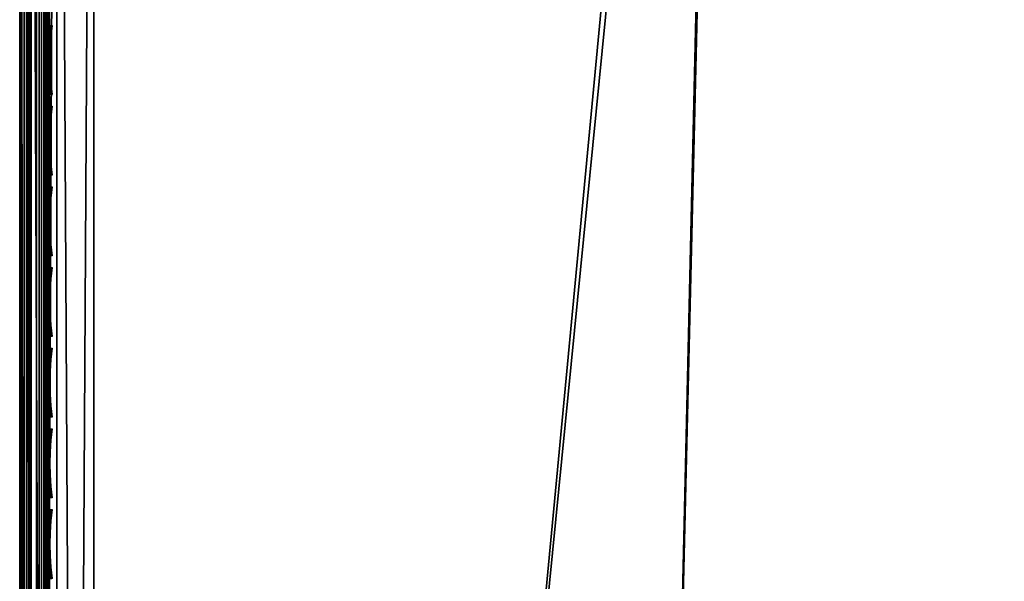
# Model space of a CAD drawing. Header units: inches. Extents: x 0 to 44.3, y -38.2 to 0.
# Tile 14 of 256: x 0 to 3.3, y -11.4 to -9.5. Entities that reach past the tile are written whole.
import ezdxf

# ---------------------------------------------------------------- set-up
doc = ezdxf.new("R2010")
doc.units = ezdxf.units.IN
doc.header["$LTSCALE"] = 0.03937
doc.header["$MEASUREMENT"] = 0
for name, color, linetype in [('A-FURN-3-ST', 151, 'Continuous'), ('A-FURN-3-ST-SEAM', 250, 'Continuous'), ('A-FURN-3-STITCH', 15, 'Continuous')]:
    doc.layers.add(name, color=color, linetype=linetype)

msp = doc.modelspace()

# ---------------------------------------------------------------- meshes
at = {"layer": 'A-FURN-3-ST'}
mesh = msp.add_polyface(dxfattribs=at)
corners = [(0.25, -5.4505, 18), (0.25, -26.9009, 18), (2.3672, -5.4989, 18), (0.125, -26.9009, 17.9665), (0.125, -5.4505, 17.9665), (0.0335, -26.9009, 17.875), (0.0335, -5.4505, 17.875), (0, -26.9009, 17.75), (0, -5.4505, 17.75), (0, -5.2847, 17.7337), (0.0063, -5.2739, 17.7882), (0.0733, -5.2502, 17.9071), (0.1042, -5.2451, 17.9328), (0.1735, -5.2383, 17.9671), (0.2502, -5.2359, 17.9788), (0.1736, -5.0342, 17.9052), (0.0063, -5.104, 17.7366), (0, -5.1253, 17.6853), (0.0734, -5.0576, 17.8487), (0.1043, -5.0476, 17.8729), (0, -27.5009, 5.25), (0, -4.8505, 5.25), (0.0335, -27.5009, 5.125), (0.0335, -4.8505, 5.125), (0.125, -27.5009, 5.0335), (0.125, -4.8505, 5.0335), (0.25, -27.5009, 5), (0.25, -4.8505, 5), (2.3784, -5.2145, 17.9625), (0.2504, -5.0296, 17.9162), (0, -4.6005, 16.9), (0, -27.7509, 16.9), (0, -4.9784, 17.6067), (0, -27.7509, 5.5), (0, -4.6005, 5.5), (2.3897, -4.8994, 5)]
mesh.append_faces([[corners[k] for k in face] for face in [(0, 1, 2), (1, 0, 3), (3, 0, 4), (3, 4, 5), (5, 4, 6), (5, 6, 7), (7, 6, 8), (9, 8, 10), (10, 8, 6), (10, 6, 11), (11, 6, 4), (11, 4, 12), (12, 4, 13), (14, 15, 13), (14, 13, 0), (0, 13, 4), (16, 17, 10), (10, 17, 9), (16, 10, 11, 18), (18, 11, 12, 19), (20, 21, 22), (22, 21, 23), (22, 23, 24), (24, 23, 25), (24, 25, 26), (26, 25, 27), (14, 28, 29), (14, 0, 2), (8, 30, 7), (7, 30, 31), (9, 17, 8), (8, 17, 32), (31, 30, 33), (33, 30, 34), (33, 34, 20), (20, 34, 21), (35, 26, 27)]])
mesh = msp.add_polyface(dxfattribs=at)
corners = [(6.711, -27.5344, 18), (14.9018, -7.4229, 18), (12.8471, -6.9097, 18), (5.1082, -27.2662, 18), (10.7749, -6.4728, 18), (8.6879, -6.1129, 18), (3.4949, -27.0709, 18), (6.5891, -5.8303, 18), (1.8744, -26.9491, 18), (4.4812, -5.6256, 18), (2.3672, -5.4989, 18), (0.25, -26.9009, 18), (13.0923, -5.8374, 5.5), (13.0839, -5.8745, 5.3087), (10.9729, -5.4295, 5.3087), (12.9806, -6.3247, 5), (10.8864, -5.8833, 5), (13.0234, -6.1382, 5.0381), (10.9223, -5.6953, 5.0381), (10.9527, -5.536, 5.1464), (13.0597, -5.9801, 5.1464), (8.7773, -5.5196, 5), (12.9107, -6.6322, 17.9625), (10.8281, -6.1931, 17.9625), (8.7307, -5.8314, 17.9625), (6.6214, -5.5475, 17.9625), (13.0842, -5.874, 17.1847), (13.0923, -5.8374, 16.9), (10.9732, -5.429, 17.1847), (13.0598, -5.9811, 17.45), (10.9528, -5.537, 17.45), (13.0208, -6.1515, 17.6778), (10.9203, -5.7087, 17.6778), (12.97, -6.3736, 17.8526), (10.8777, -5.9325, 17.8526), (8.7706, -5.5691, 17.8526), (15.057, -6.8433, 5), (6.6008, -28.1242, 5), (5.0253, -27.8604, 5), (3.4395, -27.6684, 5), (6.6562, -5.2341, 5), (1.8467, -27.5485, 5), (4.526, -5.0273, 5), (2.3897, -4.8994, 5), (0.25, -27.5009, 5)]
mesh.append_faces([[corners[k] for k in face] for face in [(0, 1, 2), (0, 2, 3), (3, 2, 4), (3, 4, 5), (3, 5, 6), (6, 5, 7), (6, 7, 8), (8, 7, 9), (8, 9, 10), (10, 11, 8), (12, 13, 14), (15, 16, 17), (17, 16, 18), (17, 18, 19, 20), (20, 19, 14, 13), (16, 21, 18), (2, 22, 4), (4, 22, 23), (4, 23, 5), (5, 23, 24), (5, 24, 7), (7, 24, 25), (26, 27, 28), (29, 26, 28, 30), (31, 29, 30, 32), (33, 31, 32, 34), (22, 33, 34, 23), (23, 34, 35, 24), (36, 37, 15), (15, 38, 16), (16, 38, 21), (21, 38, 39), (21, 39, 40), (40, 39, 41), (40, 41, 42), (42, 41, 43), (43, 41, 44)]])
at = {"layer": 'A-FURN-3-ST-SEAM'}
mesh = msp.add_polyface(dxfattribs=at)
corners = [(0.0567, -5.4592, 17.8505), (0.039, -5.4592, 17.8515), (0.039, -5.2858, 17.8354), (0.0567, -5.2859, 17.8344), (0.039, -5.109, 17.7847), (0.0567, -5.1094, 17.7838), (0.039, -4.9388, 17.6962), (0.0567, -4.9393, 17.6954), (0.0003, -4.9098, 17.7406), (0.0019, -4.9195, 17.7258), (0.0019, -5.096, 17.8176), (0.0003, -5.0895, 17.834), (0.0019, -5.2793, 17.8701), (0.0003, -5.2761, 17.8875), (0.0019, -5.4592, 17.8868), (0.0003, -5.4592, 17.9045), (0.0228, -5.4592, 17.8588), (0.0228, -5.2844, 17.8426), (0.0228, -5.1063, 17.7915), (0.0228, -4.9348, 17.7024), (0.0929, -5.4592, 17.9255), (0.1, -12.6094, 17.9), (0.1, -5.4592, 17.9), (0.0929, -5.2723, 17.9082), (0.1, -5.2771, 17.8831), (0.0929, -5.0818, 17.8536), (0.1, -5.0912, 17.8298), (0.0929, -4.8983, 17.7582), (0.0812, -4.8909, 17.7695), (0.0812, -5.0768, 17.8661), (0.0812, -5.2698, 17.9214), (0.0812, -5.4592, 17.939), (0.0655, -4.8865, 17.7763), (0.0655, -5.0738, 17.8737), (0.0655, -5.2683, 17.9294), (0.0655, -5.4592, 17.9472), (0.0051, -4.9004, 17.755), (0.0051, -5.0832, 17.85), (0.0051, -5.273, 17.9044), (0.0051, -5.4592, 17.9217), (0.0872, -4.93, 17.7097), (0.0965, -4.9217, 17.7223), (0.0965, -5.0976, 17.8137), (0.0872, -5.1031, 17.7996), (0.0965, -5.2801, 17.866), (0.0872, -5.2828, 17.8512), (0.0965, -5.4592, 17.8826), (0.0872, -5.4592, 17.8675), (0.1, -4.9123, 17.7369), (0.0965, -12.6094, 17.8826), (0.0304, -12.6094, 17.9459), (0.0655, -12.6094, 17.9472), (0.0304, -5.4592, 17.9459), (0.0304, -5.2686, 17.9282), (0.0304, -5.0743, 17.8725), (0.0304, -4.8872, 17.7752), (0.0155, -12.6094, 17.9362), (0.0155, -5.4592, 17.9362), (0.0155, -5.2703, 17.9187), (0.0155, -5.0779, 17.8635), (0.0155, -4.8925, 17.7671), (0.0051, -12.6094, 17.9217), (0.0228, -12.6094, 17.8588), (0.0019, -12.6094, 17.8868), (0.0734, -12.6094, 17.8563), (0.0567, -12.6094, 17.8505), (0.0734, -5.4592, 17.8563), (0.0734, -5.2849, 17.8401), (0.0734, -5.1073, 17.7891), (0.0734, -4.9362, 17.7002), (0.0872, -12.6094, 17.8675)]
mesh.append_faces([[corners[k] for k in face] for face in [(0, 1, 2, 3), (3, 2, 4, 5), (5, 4, 6, 7), (8, 9, 10, 11), (11, 10, 12, 13), (13, 12, 14, 15), (1, 16, 17, 2), (2, 17, 18, 4), (4, 18, 19, 6), (20, 21, 22), (20, 22, 23), (23, 22, 24), (23, 24, 25), (25, 24, 26), (25, 26, 27), (27, 28, 29, 25), (25, 29, 30, 23), (23, 30, 31, 20), (28, 32, 33, 29), (29, 33, 34, 30), (30, 34, 35, 31), (36, 8, 11, 37), (37, 11, 13, 38), (38, 13, 15, 39), (40, 41, 42, 43), (43, 42, 44, 45), (45, 44, 46, 47), (41, 48, 42), (42, 48, 26), (42, 26, 44), (44, 26, 24), (44, 24, 46), (46, 24, 22), (46, 22, 49), (50, 51, 35, 52), (52, 35, 34, 53), (53, 34, 33, 54), (54, 33, 32, 55), (56, 50, 52, 57), (57, 52, 53, 58), (58, 53, 54, 59), (59, 54, 55, 60), (61, 56, 57, 39), (39, 57, 58, 38), (38, 58, 59, 37), (37, 59, 60, 36), (62, 63, 14, 16), (16, 14, 12, 17), (17, 12, 10, 18), (18, 10, 9, 19), (64, 65, 0, 66), (66, 0, 3, 67), (67, 3, 5, 68), (68, 5, 7, 69), (70, 64, 66, 47), (47, 66, 67, 45), (45, 67, 68, 43), (43, 68, 69, 40)]])
mesh = msp.add_polyface(dxfattribs=at)
corners = [(0.0567, -27.0937, 17.8324), (0.039, -27.0939, 17.8334), (0.039, -26.91, 17.8515), (0.0567, -26.91, 17.8505), (0.039, -19.7597, 17.8515), (0.0567, -19.7597, 17.8505), (0.039, -12.6094, 17.8515), (0.0567, -12.6094, 17.8505), (0.039, -5.4592, 17.8515), (0.0567, -5.4592, 17.8505), (0.0003, -5.4592, 17.9045), (0.0019, -5.4592, 17.8868), (0.0019, -12.6094, 17.8868), (0.0003, -12.6094, 17.9045), (0.0019, -19.7597, 17.8868), (0.0003, -19.7597, 17.9045), (0.0019, -26.91, 17.8868), (0.0003, -26.91, 17.9045), (0.0019, -27.1007, 17.868), (0.0003, -27.1041, 17.8854), (0.0228, -27.0953, 17.8406), (0.0228, -26.91, 17.8588), (0.0228, -19.7597, 17.8588), (0.0228, -12.6094, 17.8588), (0.0228, -5.4592, 17.8588), (0.1, -26.91, 17.9), (0.0929, -26.91, 17.9255), (0.1, -27.0951, 17.8825), (0.0929, -19.7597, 17.9255), (0.1, -19.7597, 17.9), (0.0929, -12.6094, 17.9255), (0.1, -12.6094, 17.9), (0.0929, -5.4592, 17.9255), (0.0812, -5.4592, 17.939), (0.0812, -12.6094, 17.939), (0.0812, -19.7597, 17.939), (0.0812, -26.91, 17.939), (0.0812, -27.1108, 17.9192), (0.0929, -27.1082, 17.906), (0.0655, -5.4592, 17.9472), (0.0655, -12.6094, 17.9472), (0.0655, -19.7597, 17.9472), (0.0655, -26.91, 17.9472), (0.0655, -27.1123, 17.9272), (0.0051, -5.4592, 17.9217), (0.0051, -12.6094, 17.9217), (0.0051, -19.7597, 17.9217), (0.0051, -26.91, 17.9217), (0.0051, -27.1074, 17.9022), (0.0872, -5.4592, 17.8675), (0.0965, -5.4592, 17.8826), (0.0965, -12.6094, 17.8826), (0.0872, -12.6094, 17.8675), (0.0965, -19.7597, 17.8826), (0.0872, -19.7597, 17.8675), (0.0965, -26.91, 17.8826), (0.0872, -26.91, 17.8675), (0.0965, -27.0999, 17.8639), (0.0872, -27.097, 17.8491), (0.1, -5.4592, 17.9), (0.0304, -27.1121, 17.9259), (0.0304, -26.91, 17.9459), (0.0304, -19.7597, 17.9459), (0.0304, -12.6094, 17.9459), (0.0155, -27.1102, 17.9164), (0.0155, -26.91, 17.9362), (0.0155, -19.7597, 17.9362), (0.0155, -12.6094, 17.9362), (0.0734, -27.0948, 17.8381), (0.0734, -26.91, 17.8563), (0.0734, -19.7597, 17.8563), (0.0734, -12.6094, 17.8563)]
mesh.append_faces([[corners[k] for k in face] for face in [(0, 1, 2, 3), (3, 2, 4, 5), (5, 4, 6, 7), (7, 6, 8, 9), (10, 11, 12, 13), (13, 12, 14, 15), (15, 14, 16, 17), (17, 16, 18, 19), (1, 20, 21, 2), (2, 21, 22, 4), (4, 22, 23, 6), (6, 23, 24, 8), (25, 26, 27), (26, 25, 28), (28, 25, 29), (28, 29, 30), (30, 29, 31), (30, 31, 32), (32, 33, 34, 30), (30, 34, 35, 28), (28, 35, 36, 26), (26, 36, 37, 38), (33, 39, 40, 34), (34, 40, 41, 35), (35, 41, 42, 36), (36, 42, 43, 37), (44, 10, 13, 45), (45, 13, 15, 46), (46, 15, 17, 47), (47, 17, 19, 48), (49, 50, 51, 52), (52, 51, 53, 54), (54, 53, 55, 56), (56, 55, 57, 58), (51, 59, 31), (51, 31, 53), (53, 31, 29), (53, 29, 55), (55, 29, 25), (55, 25, 27), (60, 43, 42, 61), (61, 42, 41, 62), (62, 41, 40, 63), (64, 60, 61, 65), (65, 61, 62, 66), (66, 62, 63, 67), (48, 64, 65, 47), (47, 65, 66, 46), (46, 66, 67, 45), (20, 18, 16, 21), (21, 16, 14, 22), (22, 14, 12, 23), (68, 0, 3, 69), (69, 3, 5, 70), (70, 5, 7, 71), (58, 68, 69, 56), (56, 69, 70, 54), (54, 70, 71, 52)]])
at = {"layer": 'A-FURN-3-STITCH'}
mesh = msp.add_polyface(dxfattribs=at)
corners = [(0.1007, -9.7616, 17.9499), (0.0964, -9.7231, 17.9556), (0.096, -9.723, 17.9608), (0.1028, -9.7615, 17.9514), (0.0938, -9.6842, 17.9588), (0.0934, -9.6841, 17.964), (0.1003, -9.723, 17.9637), (0.1071, -9.7615, 17.9543), (0.0929, -9.6451, 17.9594), (0.0926, -9.645, 17.9646), (0.0977, -9.6841, 17.9669), (0.105, -9.723, 17.9615), (0.1093, -9.7615, 17.9558), (0.0938, -9.6061, 17.9575), (0.0934, -9.606, 17.9627), (0.0969, -9.645, 17.9675), (0.1024, -9.6841, 17.9646), (0.0964, -9.5673, 17.953), (0.096, -9.5672, 17.9582), (0.0977, -9.6059, 17.9656), (0.1016, -9.645, 17.9652), (0.1007, -9.5291, 17.9461), (0.1028, -9.5291, 17.9476), (0.1003, -9.5672, 17.9611), (0.1024, -9.606, 17.9633), (0.1071, -9.529, 17.9505), (0.105, -9.5672, 17.9589), (0.1093, -9.529, 17.9519)]
mesh.append_faces([[corners[k] for k in face] for face in [(0, 1, 2, 3), (1, 4, 5, 2), (3, 2, 6, 7), (4, 8, 9, 5), (2, 5, 10, 6), (7, 6, 11, 12), (8, 13, 14, 9), (5, 9, 15, 10), (6, 10, 16, 11), (13, 17, 18, 14), (9, 14, 19, 15), (10, 15, 20, 16), (17, 21, 22, 18), (14, 18, 23, 19), (15, 19, 24, 20), (18, 22, 25, 23), (19, 23, 26, 24), (23, 25, 27, 26)]])
mesh = msp.add_polyface(dxfattribs=at)
corners = [(0.1007, -10.0331, 17.9499), (0.0964, -9.9946, 17.9556), (0.096, -9.9945, 17.9608), (0.1028, -10.0331, 17.9514), (0.0938, -9.9557, 17.9588), (0.0934, -9.9557, 17.964), (0.1003, -9.9945, 17.9637), (0.1071, -10.033, 17.9543), (0.0929, -9.9167, 17.9594), (0.0926, -9.9166, 17.9646), (0.0977, -9.9556, 17.9669), (0.105, -9.9945, 17.9615), (0.1093, -10.033, 17.9558), (0.0938, -9.8776, 17.9575), (0.0934, -9.8775, 17.9627), (0.0969, -9.9165, 17.9675), (0.1024, -9.9556, 17.9646), (0.0964, -9.8388, 17.953), (0.096, -9.8388, 17.9582), (0.0977, -9.8775, 17.9656), (0.1016, -9.9166, 17.9652), (0.1007, -9.8006, 17.9461), (0.1028, -9.8006, 17.9476), (0.1003, -9.8387, 17.9611), (0.1024, -9.8775, 17.9633), (0.1071, -9.8005, 17.9505), (0.105, -9.8387, 17.9589), (0.1093, -9.8005, 17.9519)]
mesh.append_faces([[corners[k] for k in face] for face in [(0, 1, 2, 3), (1, 4, 5, 2), (3, 2, 6, 7), (4, 8, 9, 5), (2, 5, 10, 6), (7, 6, 11, 12), (8, 13, 14, 9), (5, 9, 15, 10), (6, 10, 16, 11), (13, 17, 18, 14), (9, 14, 19, 15), (10, 15, 20, 16), (17, 21, 22, 18), (14, 18, 23, 19), (15, 19, 24, 20), (18, 22, 25, 23), (19, 23, 26, 24), (23, 25, 27, 26)]])
mesh = msp.add_polyface(dxfattribs=at)
corners = [(0.1007, -10.3046, 17.9499), (0.0964, -10.2662, 17.9556), (0.096, -10.2661, 17.9608), (0.1028, -10.3046, 17.9514), (0.0938, -10.2273, 17.9588), (0.0934, -10.2272, 17.964), (0.1003, -10.266, 17.9637), (0.1071, -10.3045, 17.9543), (0.0929, -10.1882, 17.9594), (0.0926, -10.1881, 17.9646), (0.0977, -10.2271, 17.9669), (0.105, -10.2661, 17.9615), (0.1093, -10.3045, 17.9558), (0.0938, -10.1491, 17.9575), (0.0934, -10.1491, 17.9627), (0.0969, -10.188, 17.9675), (0.1024, -10.2272, 17.9646), (0.0964, -10.1104, 17.953), (0.096, -10.1103, 17.9582), (0.0977, -10.149, 17.9656), (0.1016, -10.1881, 17.9652), (0.1007, -10.0721, 17.9461), (0.1028, -10.0721, 17.9476), (0.1003, -10.1102, 17.9611), (0.1024, -10.149, 17.9633), (0.1071, -10.0721, 17.9505), (0.105, -10.1103, 17.9589), (0.1093, -10.072, 17.9519)]
mesh.append_faces([[corners[k] for k in face] for face in [(0, 1, 2, 3), (1, 4, 5, 2), (3, 2, 6, 7), (4, 8, 9, 5), (2, 5, 10, 6), (7, 6, 11, 12), (8, 13, 14, 9), (5, 9, 15, 10), (6, 10, 16, 11), (13, 17, 18, 14), (9, 14, 19, 15), (10, 15, 20, 16), (17, 21, 22, 18), (14, 18, 23, 19), (15, 19, 24, 20), (18, 22, 25, 23), (19, 23, 26, 24), (23, 25, 27, 26)]])
mesh = msp.add_polyface(dxfattribs=at)
corners = [(0.1007, -10.5761, 17.9499), (0.0964, -10.5377, 17.9556), (0.096, -10.5376, 17.9608), (0.1028, -10.5761, 17.9514), (0.0938, -10.4988, 17.9588), (0.0934, -10.4987, 17.964), (0.1003, -10.5376, 17.9637), (0.1071, -10.5761, 17.9543), (0.0929, -10.4597, 17.9594), (0.0926, -10.4596, 17.9646), (0.0977, -10.4987, 17.9669), (0.105, -10.5376, 17.9615), (0.1093, -10.576, 17.9558), (0.0938, -10.4207, 17.9575), (0.0934, -10.4206, 17.9627), (0.0969, -10.4596, 17.9675), (0.1024, -10.4987, 17.9646), (0.0964, -10.3819, 17.953), (0.096, -10.3818, 17.9582), (0.0977, -10.4205, 17.9656), (0.1016, -10.4596, 17.9652), (0.1007, -10.3437, 17.9461), (0.1028, -10.3436, 17.9476), (0.1003, -10.3818, 17.9611), (0.1024, -10.4206, 17.9633), (0.1071, -10.3436, 17.9505), (0.105, -10.3818, 17.9589), (0.1093, -10.3436, 17.9519)]
mesh.append_faces([[corners[k] for k in face] for face in [(0, 1, 2, 3), (1, 4, 5, 2), (3, 2, 6, 7), (4, 8, 9, 5), (2, 5, 10, 6), (7, 6, 11, 12), (8, 13, 14, 9), (5, 9, 15, 10), (6, 10, 16, 11), (13, 17, 18, 14), (9, 14, 19, 15), (10, 15, 20, 16), (17, 21, 22, 18), (14, 18, 23, 19), (15, 19, 24, 20), (18, 22, 25, 23), (19, 23, 26, 24), (23, 25, 27, 26)]])
mesh = msp.add_polyface(dxfattribs=at)
corners = [(0.1007, -10.8477, 17.9499), (0.0964, -10.8092, 17.9556), (0.096, -10.8091, 17.9608), (0.1028, -10.8476, 17.9514), (0.0938, -10.7703, 17.9588), (0.0934, -10.7702, 17.964), (0.1003, -10.8091, 17.9637), (0.1071, -10.8476, 17.9543), (0.0929, -10.7312, 17.9594), (0.0926, -10.7312, 17.9646), (0.0977, -10.7702, 17.9669), (0.105, -10.8091, 17.9615), (0.1093, -10.8476, 17.9558), (0.0938, -10.6922, 17.9575), (0.0934, -10.6921, 17.9627), (0.0969, -10.7311, 17.9675), (0.1024, -10.7702, 17.9646), (0.0964, -10.6534, 17.953), (0.096, -10.6533, 17.9582), (0.0977, -10.6921, 17.9656), (0.1016, -10.7311, 17.9652), (0.1007, -10.6152, 17.9461), (0.1028, -10.6152, 17.9476), (0.1003, -10.6533, 17.9611), (0.1024, -10.6921, 17.9633), (0.1071, -10.6151, 17.9505), (0.105, -10.6533, 17.9589), (0.1093, -10.6151, 17.9519)]
mesh.append_faces([[corners[k] for k in face] for face in [(0, 1, 2, 3), (1, 4, 5, 2), (3, 2, 6, 7), (4, 8, 9, 5), (2, 5, 10, 6), (7, 6, 11, 12), (8, 13, 14, 9), (5, 9, 15, 10), (6, 10, 16, 11), (13, 17, 18, 14), (9, 14, 19, 15), (10, 15, 20, 16), (17, 21, 22, 18), (14, 18, 23, 19), (15, 19, 24, 20), (18, 22, 25, 23), (19, 23, 26, 24), (23, 25, 27, 26)]])
mesh = msp.add_polyface(dxfattribs=at)
corners = [(0.1007, -11.1192, 17.9499), (0.0964, -11.0807, 17.9556), (0.096, -11.0807, 17.9608), (0.1028, -11.1192, 17.9514), (0.0938, -11.0419, 17.9588), (0.0934, -11.0418, 17.964), (0.1003, -11.0806, 17.9637), (0.1071, -11.1191, 17.9543), (0.0929, -11.0028, 17.9594), (0.0926, -11.0027, 17.9646), (0.0977, -11.0417, 17.9669), (0.105, -11.0807, 17.9615), (0.1093, -11.1191, 17.9558), (0.0938, -10.9637, 17.9575), (0.0934, -10.9636, 17.9627), (0.0969, -11.0026, 17.9675), (0.1024, -11.0418, 17.9646), (0.0964, -10.925, 17.953), (0.096, -10.9249, 17.9582), (0.0977, -10.9636, 17.9656), (0.1016, -11.0027, 17.9652), (0.1007, -10.8867, 17.9461), (0.1028, -10.8867, 17.9476), (0.1003, -10.9248, 17.9611), (0.1024, -10.9636, 17.9633), (0.1071, -10.8867, 17.9505), (0.105, -10.9249, 17.9589), (0.1093, -10.8866, 17.9519)]
mesh.append_faces([[corners[k] for k in face] for face in [(0, 1, 2, 3), (1, 4, 5, 2), (3, 2, 6, 7), (4, 8, 9, 5), (2, 5, 10, 6), (7, 6, 11, 12), (8, 13, 14, 9), (5, 9, 15, 10), (6, 10, 16, 11), (13, 17, 18, 14), (9, 14, 19, 15), (10, 15, 20, 16), (17, 21, 22, 18), (14, 18, 23, 19), (15, 19, 24, 20), (18, 22, 25, 23), (19, 23, 26, 24), (23, 25, 27, 26)]])
mesh = msp.add_polyface(dxfattribs=at)
corners = [(0.1007, -11.3907, 17.9499), (0.0964, -11.3523, 17.9556), (0.096, -11.3522, 17.9608), (0.1028, -11.3907, 17.9514), (0.0938, -11.3134, 17.9588), (0.0934, -11.3133, 17.964), (0.1003, -11.3521, 17.9637), (0.1071, -11.3907, 17.9543), (0.0929, -11.2743, 17.9594), (0.0926, -11.2742, 17.9646), (0.0977, -11.3133, 17.9669), (0.105, -11.3522, 17.9615), (0.1093, -11.3906, 17.9558), (0.0938, -11.2353, 17.9575), (0.0934, -11.2352, 17.9627), (0.0969, -11.2742, 17.9675), (0.1024, -11.3133, 17.9646), (0.0964, -11.1965, 17.953), (0.096, -11.1964, 17.9582), (0.0977, -11.2351, 17.9656), (0.1016, -11.2742, 17.9652), (0.1007, -11.1583, 17.9461), (0.1028, -11.1582, 17.9476), (0.1003, -11.1964, 17.9611), (0.1024, -11.2352, 17.9633), (0.1071, -11.1582, 17.9505), (0.105, -11.1964, 17.9589), (0.1093, -11.1582, 17.9519)]
mesh.append_faces([[corners[k] for k in face] for face in [(0, 1, 2, 3), (1, 4, 5, 2), (3, 2, 6, 7), (4, 8, 9, 5), (2, 5, 10, 6), (7, 6, 11, 12), (8, 13, 14, 9), (5, 9, 15, 10), (6, 10, 16, 11), (13, 17, 18, 14), (9, 14, 19, 15), (10, 15, 20, 16), (17, 21, 22, 18), (14, 18, 23, 19), (15, 19, 24, 20), (18, 22, 25, 23), (19, 23, 26, 24), (23, 25, 27, 26)]])

doc.saveas('drawing.dxf')
